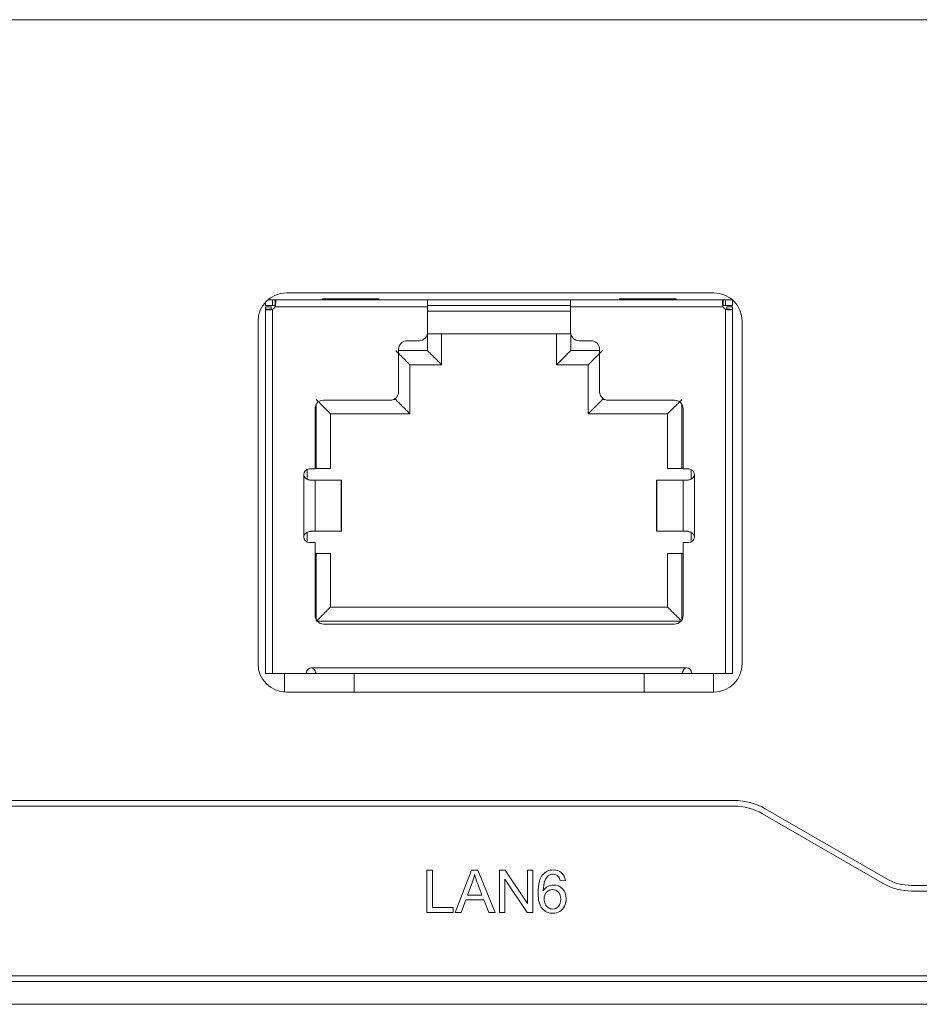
# Model space of a CAD drawing. Header units: millimetres. Extents: x 10000 to 10429, y -3552 to -3104.
# Tile 35 of 44: x 10242 to 10273, y -3487 to -3452. Entities that reach past the tile are written whole.
import ezdxf

# ---------------------------------------------------------------- set-up
doc = ezdxf.new("R2010")
doc.units = ezdxf.units.MM
doc.layers.add('1', color=7, linetype='Continuous', true_color=0xffffff)

msp = doc.modelspace()

# ---------------------------------------------------------------- linework, layer by layer
at = {"layer": '1', "color": 7, "linetype": 'Continuous', "lineweight": 18}
for p, q in [((10116.903, -3451.945), (10316.846, -3451.945)), ((10251.125, -3461.595), (10266.225, -3461.595)), ((10250.388, -3461.919), (10250.388, -3462.035)), ((10250.638, -3461.835), (10250.475, -3461.835)), ((10250.638, -3461.835), (10250.728, -3461.835)), ((10250.638, -3462.035), (10250.638, -3461.835)), ((10250.728, -3461.835), (10256.113, -3461.835)), ((10250.728, -3461.835), (10250.728, -3462.035)), ((10252.388, -3461.81), (10254.388, -3461.81)), ((10252.388, -3461.835), (10252.388, -3461.81)), ((10254.388, -3461.835), (10254.388, -3461.81)), ((10261.163, -3461.835), (10256.113, -3461.835)), ((10256.113, -3461.835), (10256.113, -3462.085)), ((10261.163, -3461.835), (10261.163, -3462.085)), ((10261.163, -3461.835), (10266.548, -3461.835)), ((10262.888, -3461.81), (10264.888, -3461.81)), ((10262.888, -3461.835), (10262.888, -3461.81)), ((10264.888, -3461.835), (10264.888, -3461.81)), ((10266.548, -3461.835), (10266.638, -3461.835)), ((10266.548, -3462.035), (10266.548, -3461.835)), ((10266.638, -3461.835), (10266.875, -3461.835)), ((10266.638, -3461.835), (10266.638, -3462.035)), ((10266.888, -3462.035), (10266.888, -3461.847)), ((10250.388, -3462.035), (10250.638, -3462.035)), ((10250.388, -3462.085), (10250.588, -3462.085)), ((10250.388, -3462.085), (10250.388, -3462.175)), ((10250.388, -3462.175), (10250.588, -3462.175)), ((10250.588, -3462.085), (10250.588, -3462.175)), ((10250.638, -3462.035), (10250.728, -3462.035)), ((10250.638, -3462.175), (10250.638, -3475.045)), ((10250.728, -3462.085), (10256.113, -3462.085)), ((10256.113, -3462.035), (10261.163, -3462.035)), ((10256.113, -3462.985), (10256.113, -3462.085)), ((10261.163, -3462.245), (10256.113, -3462.245)), ((10261.163, -3462.085), (10266.548, -3462.085)), ((10261.163, -3462.085), (10261.163, -3462.985)), ((10266.548, -3462.035), (10266.638, -3462.035)), ((10266.638, -3462.035), (10266.888, -3462.035)), ((10266.638, -3475.045), (10266.638, -3462.175)), ((10266.688, -3462.085), (10266.688, -3462.175)), ((10266.688, -3462.085), (10266.888, -3462.085)), ((10266.688, -3462.175), (10266.726, -3462.175)), ((10266.888, -3462.085), (10266.888, -3462.175)), ((10250.125, -3474.695), (10250.125, -3462.595)), ((10267.225, -3462.595), (10267.225, -3474.695)), ((10255.388, -3463.285), (10255.813, -3463.285)), ((10256.108, -3463.045), (10261.168, -3463.045)), ((10256.108, -3463.635), (10256.108, -3463.045)), ((10256.608, -3464.135), (10256.608, -3463.045)), ((10260.668, -3463.045), (10260.668, -3464.135)), ((10261.168, -3463.045), (10261.168, -3463.635)), ((10261.888, -3463.285), (10261.463, -3463.285)), ((10255.088, -3465.085), (10255.088, -3463.585)), ((10255.088, -3463.635), (10256.108, -3463.635)), ((10261.168, -3463.635), (10262.188, -3463.635)), ((10262.188, -3465.085), (10262.188, -3463.585)), ((10255.488, -3464.135), (10256.608, -3464.135)), ((10255.488, -3465.865), (10255.488, -3464.135)), ((10260.668, -3464.135), (10261.788, -3464.135)), ((10261.788, -3464.135), (10261.788, -3465.865)), ((10254.788, -3465.385), (10252.438, -3465.385)), ((10254.896, -3465.365), (10254.988, -3465.365)), ((10254.988, -3465.365), (10254.988, -3465.309)), ((10262.288, -3465.309), (10262.288, -3465.365)), ((10262.288, -3465.365), (10262.38, -3465.365)), ((10264.838, -3465.385), (10262.488, -3465.385)), ((10252.138, -3465.685), (10252.138, -3467.815)), ((10252.183, -3467.795), (10252.183, -3465.527)), ((10265.093, -3465.527), (10265.093, -3467.795)), ((10265.138, -3465.685), (10265.138, -3467.815)), ((10252.683, -3467.795), (10252.683, -3465.865)), ((10252.683, -3465.865), (10255.488, -3465.865)), ((10261.788, -3465.865), (10264.593, -3465.865)), ((10264.593, -3465.865), (10264.593, -3467.795)), ((10251.858, -3468.173), (10251.858, -3467.832)), ((10251.938, -3467.815), (10252.138, -3467.815)), ((10252.138, -3467.795), (10252.183, -3467.795)), ((10252.683, -3467.795), (10252.183, -3467.795)), ((10264.593, -3467.795), (10265.093, -3467.795)), ((10265.093, -3467.795), (10265.138, -3467.795)), ((10265.138, -3467.815), (10265.338, -3467.815)), ((10265.418, -3467.832), (10265.418, -3468.172)), ((10251.738, -3470.215), (10251.738, -3468.015)), ((10252.013, -3468.215), (10252.138, -3468.215)), ((10252.138, -3468.215), (10252.14, -3468.215)), ((10252.138, -3470.015), (10252.138, -3468.215)), ((10252.14, -3468.215), (10253.066, -3468.215)), ((10252.14, -3468.215), (10252.14, -3470.015)), ((10253.078, -3468.215), (10253.066, -3468.215)), ((10253.066, -3470.015), (10253.066, -3468.215)), ((10253.078, -3470.015), (10253.078, -3468.215)), ((10264.198, -3468.215), (10264.198, -3470.015)), ((10264.21, -3468.215), (10264.198, -3468.215)), ((10264.21, -3468.215), (10265.136, -3468.215)), ((10264.21, -3470.015), (10264.21, -3468.215)), ((10265.138, -3468.215), (10265.136, -3468.215)), ((10265.136, -3470.015), (10265.136, -3468.215)), ((10265.138, -3468.215), (10265.263, -3468.215)), ((10265.138, -3468.215), (10265.138, -3470.015)), ((10265.538, -3468.015), (10265.538, -3470.215)), ((10251.858, -3470.398), (10251.858, -3470.058)), ((10252.013, -3470.015), (10252.138, -3470.015)), ((10252.14, -3470.015), (10252.138, -3470.015)), ((10252.14, -3470.015), (10253.066, -3470.015)), ((10253.066, -3470.015), (10253.078, -3470.015)), ((10264.198, -3470.015), (10264.21, -3470.015)), ((10264.21, -3470.015), (10265.136, -3470.015)), ((10265.138, -3470.015), (10265.136, -3470.015)), ((10265.138, -3470.015), (10265.263, -3470.015)), ((10265.418, -3470.057), (10265.418, -3470.398)), ((10251.938, -3470.415), (10252.138, -3470.415)), ((10252.138, -3470.415), (10252.138, -3472.995)), ((10265.138, -3470.415), (10265.338, -3470.415)), ((10265.138, -3470.415), (10265.138, -3472.995)), ((10252.183, -3470.795), (10252.138, -3470.795)), ((10252.683, -3470.795), (10252.183, -3470.795)), ((10252.183, -3473.153), (10252.183, -3470.795)), ((10252.683, -3472.695), (10252.683, -3470.795)), ((10264.593, -3470.795), (10264.593, -3472.695)), ((10264.593, -3470.795), (10265.093, -3470.795)), ((10265.138, -3470.795), (10265.093, -3470.795)), ((10265.093, -3470.795), (10265.093, -3473.153)), ((10264.593, -3472.695), (10252.683, -3472.695)), ((10265.062, -3473.195), (10252.215, -3473.195)), ((10252.438, -3473.295), (10264.838, -3473.295)), ((10252.013, -3474.835), (10265.263, -3474.835)), ((10250.388, -3475.045), (10250.638, -3475.045)), ((10250.638, -3475.045), (10251.838, -3475.045)), ((10251.062, -3475.045), (10251.062, -3475.693)), ((10251.838, -3475.01), (10251.838, -3475.045)), ((10251.838, -3475.045), (10252.166, -3475.045)), ((10252.177, -3475.045), (10265.099, -3475.045)), ((10253.514, -3475.695), (10253.514, -3475.045)), ((10263.762, -3475.045), (10263.762, -3475.695)), ((10265.438, -3475.045), (10265.111, -3475.045)), ((10265.438, -3475.01), (10265.438, -3475.045)), ((10266.638, -3475.045), (10265.438, -3475.045)), ((10266.214, -3475.695), (10266.214, -3475.045)), ((10266.888, -3475.045), (10266.638, -3475.045)), ((10266.225, -3475.695), (10251.125, -3475.695)), ((10266.943, -3479.525), (10169.807, -3479.525)), ((10266.943, -3479.725), (10169.807, -3479.725)), ((10272.211, -3482.457), (10267.943, -3479.993)), ((10272.311, -3482.284), (10268.043, -3479.82)), ((10256.084, -3481.985), (10256.084, -3483.485)), ((10256.282, -3481.985), (10256.084, -3481.985)), ((10256.282, -3483.308), (10256.282, -3481.985)), ((10257.669, -3481.985), (10257.093, -3483.485)), ((10257.883, -3481.985), (10257.669, -3481.985)), ((10258.497, -3483.485), (10257.883, -3481.985)), ((10258.653, -3481.985), (10258.653, -3483.485)), ((10258.857, -3481.985), (10258.653, -3481.985)), ((10259.645, -3483.162), (10258.857, -3481.985)), ((10259.645, -3481.985), (10259.645, -3483.162)), ((10259.835, -3481.985), (10259.645, -3481.985)), ((10259.835, -3483.485), (10259.835, -3481.985)), ((10257.526, -3482.869), (10257.69, -3482.429)), ((10258.843, -3483.485), (10258.843, -3482.306)), ((10258.843, -3482.306), (10259.631, -3483.485)), ((10260.797, -3482.367), (10260.98, -3482.352)), ((10258.034, -3482.869), (10257.526, -3482.869)), ((10320.675, -3482.525), (10273.211, -3482.525)), ((10320.675, -3482.725), (10273.211, -3482.725)), ((10257.304, -3483.485), (10257.469, -3483.03)), ((10257.469, -3483.03), (10258.096, -3483.03)), ((10258.096, -3483.03), (10258.271, -3483.485)), ((10256.084, -3483.485), (10257.022, -3483.485)), ((10257.022, -3483.308), (10256.282, -3483.308)), ((10257.022, -3483.485), (10257.022, -3483.308)), ((10257.093, -3483.485), (10257.304, -3483.485)), ((10258.271, -3483.485), (10258.497, -3483.485)), ((10258.653, -3483.485), (10258.843, -3483.485)), ((10259.631, -3483.485), (10259.835, -3483.485)), ((10113.075, -3485.725), (10320.675, -3485.725)), ((10113.075, -3485.925), (10320.675, -3485.925)), ((10309.425, -3486.725), (10120.025, -3486.725))]:
    msp.add_line(p, q, dxfattribs=at)
for centre, radius, start, end in [((10251.125, -3462.595), 1, 90, 180), ((10266.225, -3462.595), 1, 0, 90), ((10250.549, -3461.996), 0.2, 296.5101, 333.4903), ((10266.727, -3461.996), 0.2, 206.5097, 243.4903), ((10255.813, -3462.985), 0.3, 270, 0), ((10261.463, -3462.985), 0.3, 180, 270), ((10255.388, -3463.585), 0.3, 90, 180), ((10261.888, -3463.585), 0.3, 0, 90), ((10254.788, -3465.085), 0.3, 270, 0), ((10262.488, -3465.085), 0.3, 180, 270), ((10252.438, -3465.685), 0.3, 90, 180), ((10264.838, -3465.685), 0.3, 0, 90), ((10251.938, -3468.015), 0.2, 90, 180), ((10265.338, -3468.015), 0.2, 0, 90), ((10251.938, -3470.215), 0.2, 180, 270), ((10265.338, -3470.215), 0.2, 270, 0), ((10252.438, -3472.995), 0.3, 180, 270), ((10264.838, -3472.995), 0.3, 270, 0), ((10251.125, -3474.695), 1, 180, 270), ((10252.013, -3475.01), 0.175, 90, 180), ((10265.263, -3475.01), 0.175, 0, 90), ((10266.225, -3474.695), 1, 270, 0), ((10266.943, -3481.725), 2.2, 60, 90), ((10266.943, -3481.725), 2, 60, 90), ((10273.211, -3480.725), 2, 240, 270), ((10273.211, -3480.725), 1.8, 240, 270)]:
    msp.add_arc(centre, radius, start, end, dxfattribs=at)
for points, knots in [([(10250.728, -3461.835), (10250.732, -3461.835), (10250.735, -3461.836), (10250.739, -3461.841), (10250.74, -3461.843), (10250.742, -3461.848), (10250.743, -3461.851), (10250.746, -3461.86), (10250.747, -3461.868), (10250.748, -3461.881), (10250.748, -3461.886), (10250.749, -3461.897), (10250.749, -3461.902), (10250.749, -3461.92), (10250.748, -3461.932), (10250.747, -3461.96), (10250.746, -3461.975), (10250.743, -3461.997), (10250.742, -3462.005), (10250.74, -3462.021), (10250.739, -3462.029), (10250.735, -3462.053), (10250.732, -3462.069), (10250.728, -3462.085)], [0, 0, 0, 0, 0.125, 0.125, 0.1875, 0.1875, 0.25, 0.25, 0.375, 0.375, 0.4375, 0.4375, 0.5, 0.5, 0.625, 0.625, 0.75, 0.75, 0.8125, 0.8125, 0.875, 0.875, 1, 1, 1, 1]), ([(10266.548, -3462.085), (10266.545, -3462.069), (10266.542, -3462.053), (10266.538, -3462.029), (10266.537, -3462.021), (10266.534, -3462.005), (10266.533, -3461.997), (10266.531, -3461.975), (10266.53, -3461.96), (10266.528, -3461.94), (10266.528, -3461.933), (10266.528, -3461.92), (10266.527, -3461.914), (10266.527, -3461.897), (10266.528, -3461.886), (10266.53, -3461.868), (10266.531, -3461.86), (10266.533, -3461.851), (10266.534, -3461.848), (10266.537, -3461.843), (10266.538, -3461.841), (10266.542, -3461.836), (10266.545, -3461.835), (10266.548, -3461.835)], [0, 0, 0, 0, 0.125, 0.125, 0.1875, 0.1875, 0.25, 0.25, 0.375, 0.375, 0.4375, 0.4375, 0.5, 0.5, 0.625, 0.625, 0.75, 0.75, 0.8125, 0.8125, 0.875, 0.875, 1, 1, 1, 1]), ([(10250.638, -3462.175), (10250.622, -3462.178), (10250.606, -3462.181), (10250.582, -3462.185), (10250.574, -3462.187), (10250.558, -3462.189), (10250.551, -3462.19), (10250.528, -3462.192), (10250.513, -3462.194), (10250.493, -3462.195), (10250.486, -3462.195), (10250.473, -3462.196), (10250.467, -3462.196), (10250.45, -3462.196), (10250.439, -3462.195), (10250.421, -3462.194), (10250.413, -3462.192), (10250.404, -3462.19), (10250.401, -3462.189), (10250.396, -3462.187), (10250.394, -3462.185), (10250.39, -3462.181), (10250.388, -3462.178), (10250.388, -3462.175)], [0, 0, 0, 0, 0.125, 0.125, 0.1875, 0.1875, 0.25, 0.25, 0.375, 0.375, 0.4375, 0.4375, 0.5, 0.5, 0.625, 0.625, 0.75, 0.75, 0.8125, 0.8125, 0.875, 0.875, 1, 1, 1, 1]), ([(10266.888, -3462.175), (10266.888, -3462.178), (10266.887, -3462.181), (10266.88, -3462.187), (10266.875, -3462.189), (10266.863, -3462.192), (10266.855, -3462.194), (10266.841, -3462.195), (10266.836, -3462.195), (10266.826, -3462.196), (10266.815, -3462.196), (10266.803, -3462.196), (10266.79, -3462.195), (10266.783, -3462.195), (10266.763, -3462.194), (10266.748, -3462.192), (10266.726, -3462.19), (10266.718, -3462.189), (10266.702, -3462.187), (10266.694, -3462.185), (10266.67, -3462.181), (10266.654, -3462.178), (10266.638, -3462.175)], [0, 0, 0, 0, 0.125, 0.125, 0.25, 0.25, 0.375, 0.375, 0.4375, 0.4375, 0.5, 0.5625, 0.5625, 0.625, 0.625, 0.75, 0.75, 0.8125, 0.8125, 0.875, 0.875, 1, 1, 1, 1]), ([(10252.013, -3468.215), (10252.001, -3468.215), (10251.988, -3468.214), (10251.962, -3468.21), (10251.948, -3468.208), (10251.92, -3468.2), (10251.905, -3468.196), (10251.877, -3468.184), (10251.862, -3468.178), (10251.841, -3468.166), (10251.834, -3468.162), (10251.821, -3468.152), (10251.814, -3468.148), (10251.801, -3468.137), (10251.795, -3468.132), (10251.783, -3468.12), (10251.778, -3468.114), (10251.767, -3468.101), (10251.763, -3468.094), (10251.754, -3468.079), (10251.75, -3468.072), (10251.744, -3468.056), (10251.742, -3468.048), (10251.739, -3468.032), (10251.738, -3468.023), (10251.738, -3468.015)], [0, 0, 0, 0, 0.125, 0.125, 0.25, 0.25, 0.375, 0.375, 0.5, 0.5, 0.5625, 0.5625, 0.625, 0.625, 0.6875, 0.6875, 0.75, 0.75, 0.8125, 0.8125, 0.875, 0.875, 0.9375, 0.9375, 1, 1, 1, 1]), ([(10265.538, -3468.015), (10265.538, -3468.023), (10265.537, -3468.032), (10265.534, -3468.048), (10265.532, -3468.056), (10265.526, -3468.072), (10265.522, -3468.079), (10265.514, -3468.094), (10265.509, -3468.101), (10265.494, -3468.12), (10265.482, -3468.132), (10265.463, -3468.147), (10265.456, -3468.152), (10265.442, -3468.161), (10265.435, -3468.166), (10265.414, -3468.177), (10265.4, -3468.184), (10265.371, -3468.196), (10265.357, -3468.2), (10265.329, -3468.208), (10265.315, -3468.21), (10265.288, -3468.214), (10265.275, -3468.215), (10265.263, -3468.215)], [0, 0, 0, 0, 0.0625, 0.0625, 0.125, 0.125, 0.1875, 0.1875, 0.25, 0.25, 0.375, 0.375, 0.4375, 0.4375, 0.5, 0.5, 0.625, 0.625, 0.75, 0.75, 0.875, 0.875, 1, 1, 1, 1]), ([(10251.738, -3470.215), (10251.738, -3470.207), (10251.739, -3470.198), (10251.742, -3470.182), (10251.744, -3470.174), (10251.75, -3470.158), (10251.754, -3470.151), (10251.762, -3470.136), (10251.767, -3470.129), (10251.783, -3470.11), (10251.794, -3470.098), (10251.814, -3470.082), (10251.82, -3470.078), (10251.834, -3470.068), (10251.841, -3470.064), (10251.862, -3470.052), (10251.876, -3470.046), (10251.905, -3470.034), (10251.92, -3470.03), (10251.948, -3470.022), (10251.962, -3470.02), (10251.988, -3470.016), (10252.001, -3470.015), (10252.013, -3470.015)], [0, 0, 0, 0, 0.0625, 0.0625, 0.125, 0.125, 0.1875, 0.1875, 0.25, 0.25, 0.375, 0.375, 0.4375, 0.4375, 0.5, 0.5, 0.625, 0.625, 0.75, 0.75, 0.875, 0.875, 1, 1, 1, 1]), ([(10265.263, -3470.015), (10265.275, -3470.015), (10265.288, -3470.016), (10265.314, -3470.019), (10265.328, -3470.022), (10265.357, -3470.03), (10265.371, -3470.034), (10265.4, -3470.045), (10265.414, -3470.052), (10265.435, -3470.064), (10265.442, -3470.068), (10265.456, -3470.077), (10265.462, -3470.082), (10265.475, -3470.093), (10265.481, -3470.098), (10265.493, -3470.11), (10265.499, -3470.116), (10265.509, -3470.129), (10265.514, -3470.136), (10265.522, -3470.15), (10265.526, -3470.158), (10265.532, -3470.174), (10265.534, -3470.182), (10265.537, -3470.198), (10265.538, -3470.206), (10265.538, -3470.215)], [0, 0, 0, 0, 0.125, 0.125, 0.25, 0.25, 0.375, 0.375, 0.5, 0.5, 0.5625, 0.5625, 0.625, 0.625, 0.6875, 0.6875, 0.75, 0.75, 0.8125, 0.8125, 0.875, 0.875, 0.9375, 0.9375, 1, 1, 1, 1]), ([(10252.013, -3474.835), (10252.02, -3474.835), (10252.027, -3474.836), (10252.039, -3474.839), (10252.046, -3474.841), (10252.058, -3474.847), (10252.063, -3474.851), (10252.074, -3474.859), (10252.079, -3474.863), (10252.093, -3474.877), (10252.102, -3474.887), (10252.117, -3474.908), (10252.124, -3474.919), (10252.136, -3474.941), (10252.141, -3474.952), (10252.151, -3474.973), (10252.155, -3474.984), (10252.163, -3475.003), (10252.166, -3475.013), (10252.172, -3475.03), (10252.175, -3475.038), (10252.177, -3475.045)], [0, 0, 0, 0, 0.0625, 0.0625, 0.125, 0.125, 0.1875, 0.1875, 0.25, 0.25, 0.375, 0.375, 0.5, 0.5, 0.625, 0.625, 0.75, 0.75, 0.875, 0.875, 1, 1, 1, 1]), ([(10265.099, -3475.045), (10265.104, -3475.031), (10265.11, -3475.013), (10265.121, -3474.984), (10265.126, -3474.973), (10265.135, -3474.952), (10265.14, -3474.941), (10265.15, -3474.925), (10265.153, -3474.919), (10265.159, -3474.909), (10265.163, -3474.903), (10265.171, -3474.893), (10265.175, -3474.888), (10265.183, -3474.877), (10265.187, -3474.873), (10265.197, -3474.863), (10265.202, -3474.859), (10265.213, -3474.851), (10265.219, -3474.847), (10265.23, -3474.841), (10265.237, -3474.839), (10265.25, -3474.836), (10265.256, -3474.835), (10265.263, -3474.835)], [0, 0, 0, 0, 0.25, 0.25, 0.375, 0.375, 0.5, 0.5, 0.5625, 0.5625, 0.625, 0.625, 0.6875, 0.6875, 0.75, 0.75, 0.8125, 0.8125, 0.875, 0.875, 0.9375, 0.9375, 1, 1, 1, 1]), ([(10257.771, -3482.142), (10257.794, -3482.223), (10257.83, -3482.327), (10257.93, -3482.592), (10257.982, -3482.73), (10258.034, -3482.869)], [0, 0, 0, 0, 0.476825, 0.476825, 1, 1, 1, 1]), ([(10260.177, -3482.151), (10260.07, -3482.282), (10260.016, -3482.493), (10260.016, -3483.042), (10260.065, -3483.228), (10260.162, -3483.341)], [0, 0, 0, 0, 0.528302, 0.528302, 1, 1, 1, 1]), ([(10260.98, -3482.352), (10260.965, -3482.236), (10260.92, -3482.144), (10260.769, -3482.012), (10260.672, -3481.979), (10260.396, -3481.979), (10260.271, -3482.036), (10260.177, -3482.151)], [0, 0, 0, 0, 0.29809, 0.29809, 0.597793, 0.597793, 1, 1, 1, 1]), ([(10260.389, -3482.179), (10260.433, -3482.146), (10260.485, -3482.13), (10260.616, -3482.13), (10260.678, -3482.156), (10260.728, -3482.209)], [0, 0, 0, 0, 0.446064, 0.446064, 1, 1, 1, 1]), ([(10260.877, -3482.648), (10260.791, -3482.557), (10260.687, -3482.512), (10260.494, -3482.512), (10260.426, -3482.528), (10260.362, -3482.561)], [0, 0, 0, 0, 0.636183, 0.636183, 1, 1, 1, 1]), ([(10260.269, -3483.181), (10260.241, -3483.123), (10260.228, -3483.062), (10260.228, -3482.902), (10260.257, -3482.824), (10260.315, -3482.764)], [0, 0, 0, 0, 0.397129, 0.397129, 1, 1, 1, 1]), ([(10260.315, -3482.764), (10260.373, -3482.704), (10260.444, -3482.674), (10260.611, -3482.674), (10260.68, -3482.704), (10260.736, -3482.764)], [0, 0, 0, 0, 0.497706, 0.497706, 1, 1, 1, 1]), ([(10260.736, -3482.764), (10260.791, -3482.824), (10260.819, -3482.906), (10260.819, -3483.117), (10260.791, -3483.202), (10260.735, -3483.265)], [0, 0, 0, 0, 0.490018, 0.490018, 1, 1, 1, 1]), ([(10260.946, -3483.26), (10260.987, -3483.179), (10261.007, -3483.092), (10261.007, -3482.855), (10260.964, -3482.738), (10260.877, -3482.648)], [0, 0, 0, 0, 0.39644, 0.39644, 1, 1, 1, 1]), ([(10260.162, -3483.341), (10260.258, -3483.454), (10260.384, -3483.511), (10260.627, -3483.511), (10260.708, -3483.489), (10260.85, -3483.403), (10260.905, -3483.341), (10260.946, -3483.26)], [0, 0, 0, 0, 0.460829, 0.460829, 0.730415, 0.730415, 1, 1, 1, 1]), ([(10260.735, -3483.265), (10260.678, -3483.328), (10260.612, -3483.359), (10260.481, -3483.359), (10260.43, -3483.344), (10260.381, -3483.313)], [0, 0, 0, 0, 0.592375, 0.592375, 1, 1, 1, 1])]:
    msp.add_open_spline(points, degree=3, knots=knots, dxfattribs=at)
for points, degree in [([(10250.388, -3462.175), (10250.388, -3466.465), (10250.388, -3470.755), (10250.388, -3475.045)], 3), ([(10266.888, -3462.18), (10266.721, -3462.174)], 1), ([(10266.888, -3475.045), (10266.888, -3470.755), (10266.888, -3466.465), (10266.888, -3462.175)], 3), ([(10257.69, -3482.429), (10257.725, -3482.334), (10257.752, -3482.238), (10257.771, -3482.142)], 3), ([(10260.2, -3482.711), (10260.201, -3482.561), (10260.218, -3482.446), (10260.252, -3482.364)], 3), ([(10260.252, -3482.364), (10260.285, -3482.283), (10260.331, -3482.222), (10260.389, -3482.179)], 3), ([(10260.728, -3482.209), (10260.758, -3482.242), (10260.781, -3482.294), (10260.797, -3482.367)], 3), ([(10260.362, -3482.561), (10260.298, -3482.594), (10260.244, -3482.644), (10260.2, -3482.711)], 3), ([(10260.381, -3483.313), (10260.333, -3483.283), (10260.296, -3483.239), (10260.269, -3483.181)], 3)]:
    msp.add_open_spline(points, degree=degree, dxfattribs=at)
for points, weights in [([(10254.988, -3463.635), (10255.281, -3463.928), (10255.488, -3464.135), (10255.488, -3464.135)], [1, 0.804784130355, 0.804737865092, 0.99986120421]), ([(10256.108, -3463.635), (10256.401, -3463.928), (10256.608, -3464.135), (10256.608, -3464.135)], [1, 0.804784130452, 0.804737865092, 0.999861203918]), ([(10261.168, -3463.635), (10260.875, -3463.928), (10260.668, -3464.135), (10260.668, -3464.135)], [1, 0.804784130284, 0.804737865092, 0.999861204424]), ([(10262.288, -3463.635), (10261.995, -3463.928), (10261.788, -3464.135), (10261.788, -3464.135)], [1, 0.804784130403, 0.804737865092, 0.999861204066]), ([(10252.183, -3465.365), (10252.476, -3465.658), (10252.683, -3465.865), (10252.683, -3465.865)], [1, 0.804784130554, 0.804737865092, 0.999861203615]), ([(10254.988, -3465.365), (10255.281, -3465.658), (10255.488, -3465.865), (10255.488, -3465.865)], [1, 0.804784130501, 0.804737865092, 0.999861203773]), ([(10262.288, -3465.365), (10261.995, -3465.658), (10261.788, -3465.865), (10261.788, -3465.865)], [1, 0.804784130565, 0.804737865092, 0.999861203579]), ([(10265.093, -3465.365), (10264.8, -3465.658), (10264.593, -3465.865), (10264.593, -3465.865)], [1, 0.80478413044, 0.804737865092, 0.999861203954]), ([(10252.183, -3473.195), (10252.476, -3472.902), (10252.683, -3472.695), (10252.683, -3472.695)], [1, 0.804784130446, 0.804737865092, 0.999861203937]), ([(10265.093, -3473.195), (10264.8, -3472.902), (10264.593, -3472.695), (10264.593, -3472.695)], [1, 0.804784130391, 0.804737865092, 0.999861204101])]:
    msp.add_rational_spline(points, weights, degree=3, dxfattribs=at)

doc.saveas('drawing.dxf')
